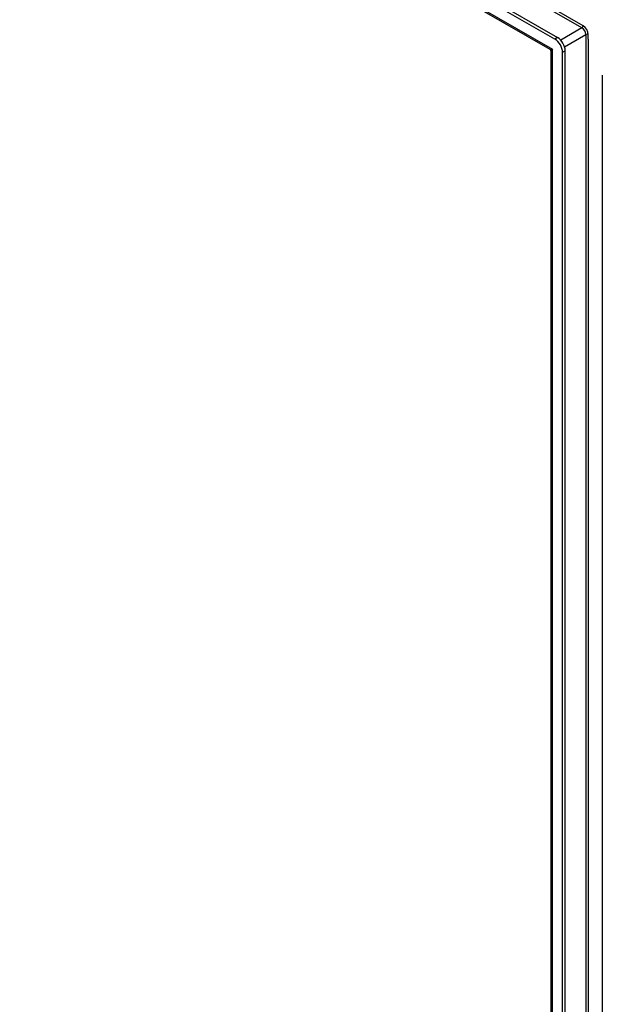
# Model space of a CAD drawing. Header units: inches. Extents: x 23 to 609, y 66 to 286.
# Tile 111 of 178: x 548 to 558, y 239 to 257. Entities that reach past the tile are written whole.
import ezdxf

# ---------------------------------------------------------------- set-up
doc = ezdxf.new("R2010")
doc.units = ezdxf.units.IN
doc.header["$MEASUREMENT"] = 0
doc.layers.add('Visible Edges(ANSI)', color=7, linetype='Continuous', lineweight=25)
doc.layers.add('Visible Tangent Edges(ANSI)', color=7, linetype='Continuous', lineweight=25)

msp = doc.modelspace()

# ---------------------------------------------------------------- linework, layer by layer
at = {"layer": 'Visible Edges(ANSI)'}
for p, q in [((557.262, 256.559), (515.837, 280.414)), ((515.885, 280.441), (557.31, 256.587)), ((557.176, 256.366), (515.964, 280.098)), ((557.191, 221.772), (557.191, 256.339)), ((557.401, 221.505), (557.401, 256.318)), ((557.449, 221.532), (557.449, 256.346)), ((558.125, 221.088), (558.125, 255.901))]:
    msp.add_line(p, q, dxfattribs=at)
at = {"layer": 'Visible Edges(ANSI)', "flags": 128}
msp.add_lwpolyline([(557.191, 256.339), (557.19, 256.347), (557.187, 256.355), (557.182, 256.362), (557.176, 256.366)], dxfattribs=at)
at = {"layer": 'Visible Edges(ANSI)'}
for centre, major_axis, start_param, end_param in [((557.262, 256.398), (0.098, -0.171), 0.787332, 2.358128), ((557.31, 256.426), (-0.098, 0.171), 3.928925, 5.499721)]:
    msp.add_ellipse(centre, major_axis=major_axis, ratio=0.578093, start_param=start_param, end_param=end_param, dxfattribs=at)
at = {"layer": 'Visible Tangent Edges(ANSI)'}
for p, q in [((557.776, 256.8), (516.618, 280.501)), ((557.754, 256.762), (516.668, 280.422)), ((515.879, 280.181), (557.22, 256.374)), ((557.754, 256.762), (557.367, 256.539)), ((557.31, 256.587), (557.262, 256.559)), ((557.437, 256.418), (557.824, 256.641)), ((557.824, 256.641), (557.824, 222.136)), ((557.868, 256.558), (557.868, 256.641)), ((557.868, 256.558), (557.868, 222.218)), ((557.22, 221.656), (557.22, 256.374)), ((557.401, 256.318), (557.449, 256.346))]:
    msp.add_line(p, q, dxfattribs=at)
for centre, major_axis, ratio, start_param, end_param in [((557.754, 256.787), (0.0155, 0.0269), 0.578093, 3.925057, 5.495853), ((557.754, 256.681), (0.0494, -0.0858), 0.578093, 0.787332, 2.358128), ((557.776, 256.694), (-0.065, 0.113), 0.578093, 3.928925, 5.499721), ((557.846, 256.628), (0.031, 0), 0.575862, 0.785398, 2.356194), ((557.29, 256.414), (0.115, 0.047), 0.112147, 3.228242, 4.015574), ((557.29, 256.414), (-0.0986, -0.0765), 0.115347, 5.408573, 6.193971)]:
    msp.add_ellipse(centre, major_axis=major_axis, ratio=ratio, start_param=start_param, end_param=end_param, dxfattribs=at)

doc.saveas('drawing.dxf')
